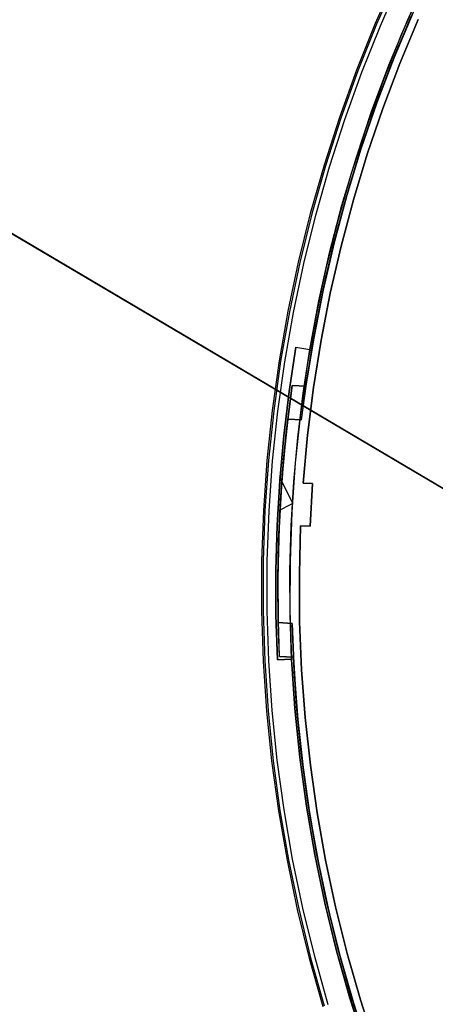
# Model space of a CAD drawing. Header units: millimetres. Extents: x 10802 to 11966, y -167 to 850.
# Tile 6 of 182: x 11204 to 11248, y 439 to 543. Entities that reach past the tile are written whole.
import ezdxf

# ---------------------------------------------------------------- set-up
doc = ezdxf.new("R2010")
doc.units = ezdxf.units.MM
for name, color, linetype in [('1', 7, 'Continuous'), ('color', 7, 'Continuous'), ('luz', 7, 'Continuous')]:
    doc.layers.add(name, color=color, linetype=linetype)

msp = doc.modelspace()

# ---------------------------------------------------------------- linework, layer by layer
at = {"layer": '1', "color": 29, "true_color": 0x4d342b}
for p, q in [((10812.01, 751, 61.8), (11297.55, 464.5, 61.8)), ((11260.63, 486.28, 65.03), (11036.32, 618.64, 63.36)), ((11260.91, 486.11, 59.02), (11036.46, 618.56, 57.45))]:
    msp.add_line(p, q, dxfattribs=at)
at = {"layer": 'color', "color": 254, "true_color": 0xcad1ee}
for p, q in [((11245, 542.62, -39.64), (11247.14, 547.34, -39.64)), ((11245, 542.62, -42.24), (11247.14, 547.34, -42.24)), ((11243.69, 547.05, -44.84), (11241.56, 542.22, -44.84)), ((11243.69, 547.05, -20.5), (11241.56, 542.22, -20.5)), ((11243.69, 547.05, -32.67), (11241.56, 542.22, -32.67)), ((11243.84, 546.98, -19.95), (11241.71, 542.15, -19.95)), ((11242.12, 541.98, -19.58), (11244.24, 546.79, -19.58)), ((11246.41, 545.79, -44.84), (11244.32, 541.05, -44.84)), ((11241.56, 542.22, -44.84), (11239.59, 537.31, -44.84)), ((11241.56, 542.22, -20.5), (11239.59, 537.31, -20.5)), ((11241.56, 542.22, -32.67), (11239.59, 537.31, -32.67)), ((11241.71, 542.15, -19.95), (11239.75, 537.25, -19.95)), ((11240.16, 537.1, -19.58), (11242.12, 541.98, -19.58)), ((11243.01, 537.84, -39.64), (11245, 542.62, -39.64)), ((11243.01, 537.84, -42.24), (11245, 542.62, -42.24)), ((11246.1, 542.66, -20.31), (11244.16, 538.01, -20.31)), ((11246.1, 542.66, -39.64), (11244.16, 538.01, -39.64)), ((11244.16, 538.01, -29.97), (11246.1, 542.66, -29.97)), ((11244.32, 541.05, -44.84), (11242.4, 536.24, -44.84)), ((11241.2, 532.98, -39.64), (11243.01, 537.84, -39.64)), ((11241.2, 532.98, -42.24), (11243.01, 537.84, -42.24)), ((11244.16, 538.01, -20.31), (11242.37, 533.28, -20.31)), ((11244.16, 538.01, -39.64), (11242.37, 533.28, -39.64)), ((11242.37, 533.28, -29.97), (11244.16, 538.01, -29.97)), ((11239.59, 537.31, -44.84), (11237.8, 532.35, -44.84)), ((11239.59, 537.31, -20.5), (11237.8, 532.35, -20.5)), ((11239.59, 537.31, -32.67), (11237.8, 532.35, -32.67)), ((11239.75, 537.25, -19.95), (11237.95, 532.29, -19.95)), ((11238.37, 532.15, -19.58), (11240.16, 537.1, -19.58)), ((11242.4, 536.24, -44.84), (11240.64, 531.37, -44.84)), ((11239.55, 528.07, -39.64), (11241.2, 532.98, -39.64)), ((11239.55, 528.07, -42.24), (11241.2, 532.98, -42.24)), ((11242.37, 533.28, -20.31), (11240.74, 528.5, -20.31)), ((11242.37, 533.28, -39.64), (11240.74, 528.5, -39.64)), ((11240.74, 528.5, -29.97), (11242.37, 533.28, -29.97)), ((11237.8, 532.35, -44.84), (11236.18, 527.32, -44.84)), ((11237.8, 532.35, -20.5), (11236.18, 527.32, -20.5)), ((11237.8, 532.35, -32.67), (11236.18, 527.32, -32.67)), ((11237.95, 532.29, -19.95), (11236.33, 527.27, -19.95)), ((11236.76, 527.14, -19.58), (11238.37, 532.15, -19.58)), ((11240.64, 531.37, -44.84), (11239.05, 526.45, -44.84)), ((11240.74, 528.5, -20.31), (11239.27, 523.67, -20.31)), ((11240.74, 528.5, -39.64), (11239.27, 523.67, -39.64)), ((11239.27, 523.67, -29.97), (11240.74, 528.5, -29.97)), ((11238.07, 523.11, -39.64), (11239.55, 528.07, -39.64)), ((11238.07, 523.11, -42.24), (11239.55, 528.07, -42.24)), ((11236.18, 527.32, -44.84), (11234.73, 522.24, -44.84)), ((11236.18, 527.32, -20.5), (11234.73, 522.24, -20.5)), ((11236.18, 527.32, -32.67), (11234.73, 522.24, -32.67)), ((11236.33, 527.27, -19.95), (11234.89, 522.2, -19.95)), ((11235.32, 522.08, -19.58), (11236.76, 527.14, -19.58)), ((11239.05, 526.45, -44.84), (11237.63, 521.47, -44.84)), ((11239.27, 523.67, -20.31), (11237.97, 518.79, -20.31)), ((11239.27, 523.67, -39.64), (11237.97, 518.79, -39.64)), ((11237.97, 518.79, -29.97), (11239.27, 523.67, -29.97)), ((11234.73, 522.24, -44.84), (11233.46, 517.11, -44.84)), ((11234.73, 522.24, -20.5), (11233.46, 517.11, -20.5)), ((11234.73, 522.24, -32.67), (11233.46, 517.11, -32.67)), ((11236.77, 518.09, -39.64), (11238.07, 523.11, -39.64)), ((11236.77, 518.09, -42.24), (11238.07, 523.11, -42.24)), ((11234.89, 522.2, -19.95), (11233.62, 517.08, -19.95)), ((11234.05, 516.98, -19.58), (11235.32, 522.08, -19.58)), ((11237.63, 521.47, -44.84), (11236.38, 516.44, -44.84)), ((11235.64, 513.04, -39.64), (11236.77, 518.09, -39.64)), ((11235.64, 513.04, -42.24), (11236.77, 518.09, -42.24)), ((11237.97, 518.79, -20.31), (11236.83, 513.87, -20.31)), ((11237.97, 518.79, -39.64), (11236.83, 513.87, -39.64)), ((11236.83, 513.87, -29.97), (11237.97, 518.79, -29.97)), ((11233.46, 517.11, -44.84), (11232.36, 511.95, -44.84)), ((11233.46, 517.11, -20.5), (11232.36, 511.95, -20.5)), ((11233.46, 517.11, -32.67), (11232.36, 511.95, -32.67)), ((11233.62, 517.08, -19.95), (11232.53, 511.91, -19.95)), ((11232.96, 511.83, -19.58), (11234.05, 516.98, -19.58)), ((11236.38, 516.44, -44.84), (11235.31, 511.37, -44.84)), ((11234.68, 507.94, -39.64), (11235.64, 513.04, -39.64)), ((11234.68, 507.94, -42.24), (11235.64, 513.04, -42.24)), ((11236.83, 513.87, -20.31), (11235.87, 508.91, -20.31)), ((11236.83, 513.87, -39.64), (11235.87, 508.91, -39.64)), ((11235.87, 508.91, -29.97), (11236.83, 513.87, -29.97)), ((11232.36, 511.95, -44.84), (11231.45, 506.74, -44.84)), ((11232.36, 511.95, -20.5), (11231.45, 506.74, -20.5)), ((11232.36, 511.95, -32.67), (11231.45, 506.74, -32.67)), ((11232.53, 511.91, -19.95), (11231.61, 506.72, -19.95)), ((11232.05, 506.65, -19.58), (11232.96, 511.83, -19.58)), ((11235.31, 511.37, -44.84), (11234.41, 506.28, -44.84)), ((11235.87, 508.91, -20.31), (11235.07, 503.92, -20.31)), ((11235.87, 508.91, -39.64), (11235.07, 503.92, -39.64)), ((11235.07, 503.92, -29.97), (11235.87, 508.91, -29.97)), ((11232.5, 503.52, -39.64), (11233.22, 508.19, -39.64)), ((11233.22, 508.19, -43.14), (11232.5, 503.52, -43.14)), ((11232.5, 503.52, -41.39), (11233.22, 508.19, -41.39)), ((11233.22, 508.19, -39.64), (11233.22, 508.19, -43.14)), ((11233.22, 508.19, -43.14), (11234.68, 507.94, -43.14)), ((11233.22, 508.19, -39.64), (11234.68, 507.94, -39.64)), ((11233.22, 508.19, -41.39), (11234.68, 507.94, -41.39)), ((11233.95, 508.07, -43.14), (11233.95, 508.07, -39.64)), ((11233.97, 503.32, -43.14), (11234.68, 507.94, -43.14)), ((11234.68, 507.94, -43.14), (11234.68, 507.94, -39.64)), ((11231.45, 506.74, -44.84), (11230.71, 501.51, -44.84)), ((11231.45, 506.74, -20.5), (11230.71, 501.51, -20.5)), ((11231.45, 506.74, -32.67), (11230.71, 501.51, -32.67)), ((11231.61, 506.72, -19.95), (11230.88, 501.49, -19.95)), ((11231.32, 501.44, -19.58), (11232.05, 506.65, -19.58)), ((11234.41, 506.28, -44.84), (11233.69, 501.15, -44.84)), ((11235.07, 503.92, -20.31), (11234.44, 498.91, -20.31)), ((11235.07, 503.92, -39.64), (11234.44, 498.91, -39.64)), ((11234.44, 498.91, -29.97), (11235.07, 503.92, -29.97)), ((11231.93, 498.84, -39.64), (11232.5, 503.52, -39.64)), ((11232.5, 503.52, -43.14), (11231.93, 498.84, -43.14)), ((11231.93, 498.84, -41.39), (11232.5, 503.52, -41.39)), ((11233.41, 498.68, -43.14), (11233.97, 503.32, -43.14)), ((11230.71, 501.51, -44.84), (11230.16, 496.26, -44.84)), ((11230.71, 501.51, -20.5), (11230.16, 496.26, -20.5)), ((11230.71, 501.51, -32.67), (11230.16, 496.26, -32.67)), ((11230.88, 501.49, -19.95), (11230.32, 496.25, -19.95)), ((11230.76, 496.21, -19.58), (11231.32, 501.44, -19.58)), ((11233.69, 501.15, -44.84), (11233.15, 496, -44.84)), ((11231.51, 494.14, -39.64), (11231.93, 498.84, -39.64)), ((11231.93, 498.84, -43.14), (11231.51, 494.14, -43.14)), ((11231.51, 494.14, -41.39), (11231.93, 498.84, -41.39)), ((11232.99, 494.03, -43.14), (11233.41, 498.68, -43.14)), ((11234.44, 498.91, -20.31), (11233.98, 493.88, -20.31)), ((11234.44, 498.91, -39.64), (11233.98, 493.88, -39.64)), ((11233.98, 493.88, -29.97), (11234.44, 498.91, -29.97)), ((11230.16, 496.26, -44.84), (11229.79, 490.99, -44.84)), ((11230.16, 496.26, -20.5), (11229.79, 490.99, -20.5)), ((11230.16, 496.26, -32.67), (11229.79, 490.99, -32.67)), ((11230.32, 496.25, -19.95), (11229.95, 490.98, -19.95)), ((11230.39, 490.96, -19.58), (11230.76, 496.21, -19.58)), ((11233.15, 496, -44.84), (11232.78, 490.83, -44.84)), ((11232.84, 491.88, -43.14), (11231.53, 494.49, -43.14)), ((11231.23, 489.42, -39.64), (11231.51, 494.14, -39.64)), ((11231.51, 494.14, -43.14), (11231.23, 489.42, -43.14)), ((11231.23, 489.42, -41.39), (11231.51, 494.14, -41.39)), ((11232.71, 489.36, -43.14), (11232.99, 494.03, -43.14)), ((11233.98, 493.88, -20.31), (11234.98, 493.82, -19.88)), ((11233.98, 493.88, -39.64), (11233.98, 493.88, -20.31)), ((11233.98, 493.88, -39.64), (11234.98, 493.82, -39.64)), ((11234.98, 493.82, -29.76), (11233.98, 493.88, -29.76)), ((11234.48, 493.85, -39.64), (11234.48, 493.85, -20.09)), ((11234.98, 493.82, -19.88), (11234.71, 489.33, -19.88)), ((11234.98, 493.82, -39.64), (11234.71, 489.33, -39.64)), ((11234.71, 489.33, -29.76), (11234.98, 493.82, -29.76)), ((11234.98, 493.82, -19.88), (11234.98, 493.82, -39.64)), ((11232.83, 491.69, -43.14), (11231.3, 490.92, -43.14)), ((11231.35, 491.78, -39.64), (11231.35, 491.78, -43.14)), ((11234.83, 491.58, -19.88), (11234.83, 491.58, -39.64)), ((11229.79, 490.99, -44.84), (11229.6, 485.71, -44.84)), ((11229.79, 490.99, -20.5), (11229.6, 485.71, -20.5)), ((11229.79, 490.99, -32.67), (11229.6, 485.71, -32.67)), ((11229.95, 490.98, -19.95), (11229.76, 485.71, -19.95)), ((11230.2, 485.7, -19.58), (11230.39, 490.96, -19.58)), ((11232.78, 490.83, -44.84), (11232.6, 485.66, -44.84)), ((11231.1, 484.7, -39.64), (11231.23, 489.42, -39.64)), ((11231.23, 489.42, -43.14), (11231.1, 484.7, -43.14)), ((11231.1, 484.7, -41.39), (11231.23, 489.42, -41.39)), ((11232.58, 484.69, -43.14), (11232.71, 489.36, -43.14)), ((11233.58, 484.34, -20.31), (11233.71, 489.39, -20.31)), ((11233.71, 489.39, -39.64), (11233.58, 484.34, -39.64)), ((11233.58, 484.34, -29.97), (11233.71, 489.39, -29.97)), ((11233.71, 489.39, -20.31), (11233.71, 489.39, -39.64)), ((11234.71, 489.33, -19.88), (11233.71, 489.39, -20.31)), ((11234.71, 489.33, -39.64), (11233.71, 489.39, -39.64)), ((11233.71, 489.39, -29.76), (11234.71, 489.33, -29.76)), ((11234.21, 489.36, -39.64), (11234.21, 489.36, -20.09)), ((11234.71, 489.33, -39.64), (11234.71, 489.33, -19.88)), ((11229.6, 485.71, -44.84), (11229.59, 480.43, -44.84)), ((11229.6, 485.71, -20.5), (11229.59, 480.43, -20.5)), ((11229.6, 485.71, -32.67), (11229.59, 480.43, -32.67)), ((11229.76, 485.71, -19.95), (11229.75, 480.43, -19.95)), ((11230.2, 480.44, -19.58), (11230.2, 485.7, -19.58)), ((11232.6, 485.66, -44.84), (11232.59, 480.48, -44.84)), ((11231.11, 479.98, -39.64), (11231.1, 484.7, -39.64)), ((11231.1, 484.7, -43.14), (11231.11, 479.98, -43.14)), ((11231.11, 479.98, -41.39), (11231.1, 484.7, -41.39)), ((11232.6, 480.01, -43.14), (11232.58, 484.69, -43.14)), ((11233.61, 479.29, -20.31), (11233.58, 484.34, -20.31)), ((11233.58, 484.34, -39.64), (11233.61, 479.29, -39.64)), ((11233.61, 479.29, -29.97), (11233.58, 484.34, -29.97)), ((11229.59, 480.43, -44.84), (11229.76, 475.15, -44.84)), ((11229.59, 480.43, -20.5), (11229.76, 475.15, -20.5)), ((11229.59, 480.43, -32.67), (11229.76, 475.15, -32.67)), ((11229.75, 480.43, -19.95), (11229.93, 475.16, -19.95)), ((11230.37, 475.18, -19.58), (11230.2, 480.44, -19.58)), ((11231.28, 475.27, -39.64), (11231.11, 479.98, -39.64)), ((11231.11, 479.98, -43.14), (11231.28, 475.27, -43.14)), ((11231.28, 475.27, -41.39), (11231.11, 479.98, -41.39)), ((11232.59, 480.48, -44.84), (11232.76, 475.3, -44.84)), ((11232.76, 475.34, -43.14), (11232.6, 480.01, -43.14)), ((11233.82, 474.24, -20.31), (11233.61, 479.29, -20.31)), ((11233.61, 479.29, -39.64), (11233.82, 474.24, -39.64)), ((11233.82, 474.24, -29.97), (11233.61, 479.29, -29.97)), ((11229.76, 475.15, -44.84), (11230.12, 469.88, -44.84)), ((11229.76, 475.15, -20.5), (11230.12, 469.88, -20.5)), ((11229.76, 475.15, -32.67), (11230.12, 469.88, -32.67)), ((11229.93, 475.16, -19.95), (11230.29, 469.9, -19.95)), ((11230.73, 469.93, -19.58), (11230.37, 475.18, -19.58)), ((11232.76, 475.34, -39.64), (11231.28, 475.27, -39.64)), ((11232.76, 475.34, -43.14), (11231.28, 475.27, -43.14)), ((11231.28, 475.27, -41.39), (11232.76, 475.34, -41.39)), ((11231.28, 475.27, -43.14), (11231.28, 475.27, -39.64)), ((11232.02, 475.3, -43.14), (11232.02, 475.3, -39.64)), ((11232.76, 475.34, -39.64), (11232.76, 475.34, -43.14)), ((11233.11, 470.17, -39.64), (11232.76, 475.34, -39.64)), ((11233.11, 470.17, -42.24), (11232.76, 475.34, -42.24)), ((11232.76, 475.3, -44.84), (11233.11, 470.14, -44.84)), ((11234.2, 469.2, -20.31), (11233.82, 474.24, -20.31)), ((11233.82, 474.24, -39.64), (11234.2, 469.2, -39.64)), ((11234.2, 469.2, -29.97), (11233.82, 474.24, -29.97)), ((11230.12, 469.88, -44.84), (11230.66, 464.63, -44.84)), ((11230.12, 469.88, -20.5), (11230.66, 464.63, -20.5)), ((11230.12, 469.88, -32.67), (11230.66, 464.63, -32.67)), ((11230.29, 469.9, -19.95), (11230.82, 464.65, -19.95)), ((11231.26, 464.7, -19.58), (11230.73, 469.93, -19.58)), ((11233.63, 465.02, -39.64), (11233.11, 470.17, -39.64)), ((11233.63, 465.02, -42.24), (11233.11, 470.17, -42.24)), ((11233.11, 470.14, -44.84), (11233.64, 464.99, -44.84)), ((11234.74, 464.18, -20.31), (11234.2, 469.2, -20.31)), ((11234.2, 469.2, -39.64), (11234.74, 464.18, -39.64)), ((11234.74, 464.18, -29.97), (11234.2, 469.2, -29.97)), ((11230.66, 464.63, -44.84), (11231.38, 459.4, -44.84)), ((11230.66, 464.63, -20.5), (11231.38, 459.4, -20.5)), ((11230.66, 464.63, -32.67), (11231.38, 459.4, -32.67)), ((11230.82, 464.65, -19.95), (11231.54, 459.42, -19.95)), ((11231.98, 459.49, -19.58), (11231.26, 464.7, -19.58)), ((11234.34, 459.88, -39.64), (11233.63, 465.02, -39.64)), ((11234.34, 459.88, -42.24), (11233.63, 465.02, -42.24)), ((11233.64, 464.99, -44.84), (11234.34, 459.86, -44.84)), ((11235.46, 459.18, -20.31), (11234.74, 464.18, -20.31)), ((11234.74, 464.18, -39.64), (11235.46, 459.18, -39.64)), ((11235.46, 459.18, -29.97), (11234.74, 464.18, -29.97)), ((11231.38, 459.4, -44.84), (11232.28, 454.19, -44.84)), ((11231.38, 459.4, -20.5), (11232.28, 454.19, -20.5)), ((11231.38, 459.4, -32.67), (11232.28, 454.19, -32.67)), ((11231.54, 459.42, -19.95), (11232.44, 454.22, -19.95)), ((11232.87, 454.31, -19.58), (11231.98, 459.49, -19.58)), ((11235.22, 454.78, -39.64), (11234.34, 459.88, -39.64)), ((11235.22, 454.78, -42.24), (11234.34, 459.88, -42.24)), ((11234.34, 459.86, -44.84), (11235.22, 454.75, -44.84)), ((11236.35, 454.21, -20.31), (11235.46, 459.18, -20.31)), ((11235.46, 459.18, -39.64), (11236.35, 454.21, -39.64)), ((11236.35, 454.21, -29.97), (11235.46, 459.18, -29.97)), ((11232.28, 454.19, -44.84), (11233.36, 449.02, -44.84)), ((11232.28, 454.19, -20.5), (11233.36, 449.02, -20.5)), ((11232.28, 454.19, -32.67), (11233.36, 449.02, -32.67)), ((11232.44, 454.22, -19.95), (11233.52, 449.06, -19.95)), ((11233.95, 449.16, -19.58), (11232.87, 454.31, -19.58)), ((11236.28, 449.71, -39.64), (11235.22, 454.78, -39.64)), ((11236.28, 449.71, -42.24), (11235.22, 454.78, -42.24)), ((11235.22, 454.75, -44.84), (11236.28, 449.68, -44.84)), ((11237.4, 449.27, -20.31), (11236.35, 454.21, -20.31)), ((11236.35, 454.21, -39.64), (11237.4, 449.27, -39.64)), ((11237.4, 449.27, -29.97), (11236.35, 454.21, -29.97)), ((11237.51, 444.67, -39.64), (11236.28, 449.71, -39.64)), ((11237.51, 444.67, -42.24), (11236.28, 449.71, -42.24)), ((11236.28, 449.68, -44.84), (11237.51, 444.66, -44.84)), ((11233.36, 449.02, -44.84), (11234.61, 443.89, -44.84)), ((11233.36, 449.02, -20.5), (11234.61, 443.89, -20.5)), ((11233.36, 449.02, -32.67), (11234.61, 443.89, -32.67)), ((11233.52, 449.06, -19.95), (11234.77, 443.93, -19.95)), ((11235.2, 444.05, -19.58), (11233.95, 449.16, -19.58)), ((11238.62, 444.37, -20.31), (11237.4, 449.27, -20.31)), ((11237.4, 449.27, -39.64), (11238.62, 444.37, -39.64)), ((11238.62, 444.37, -29.97), (11237.4, 449.27, -29.97)), ((11238.91, 439.69, -39.64), (11237.51, 444.67, -39.64)), ((11238.91, 439.69, -42.24), (11237.51, 444.67, -42.24)), ((11237.51, 444.66, -44.84), (11238.92, 439.67, -44.84)), ((11234.61, 443.89, -44.84), (11236.04, 438.81, -44.84)), ((11234.61, 443.89, -20.5), (11236.04, 438.81, -20.5)), ((11234.61, 443.89, -32.67), (11236.04, 438.81, -32.67)), ((11234.77, 443.93, -19.95), (11236.2, 438.86, -19.95)), ((11236.63, 438.98, -19.58), (11235.2, 444.05, -19.58)), ((11240.01, 439.51, -20.31), (11238.62, 444.37, -20.31)), ((11238.62, 444.37, -39.64), (11240.01, 439.51, -39.64)), ((11240.01, 439.51, -29.97), (11238.62, 444.37, -29.97)), ((11240.49, 434.75, -39.64), (11238.91, 439.69, -39.64)), ((11240.49, 434.75, -42.24), (11238.91, 439.69, -42.24)), ((11238.92, 439.67, -44.84), (11240.49, 434.74, -44.84)), ((11241.56, 434.71, -20.31), (11240.01, 439.51, -20.31)), ((11240.01, 439.51, -39.64), (11241.56, 434.71, -39.64)), ((11241.56, 434.71, -29.97), (11240.01, 439.51, -29.97))]:
    msp.add_line(p, q, dxfattribs=at)
at = {"layer": 'luz', "color": 254, "true_color": 0xcad1ee}
for p, q in [((11243.97, 539.69, -43.09), (11245.98, 544.35, -43.09)), ((11243.97, 539.69, -42.34), (11245.98, 544.35, -42.34)), ((11243.4, 538.28, -40.09), (11245.36, 542.96, -40.09)), ((11245.36, 542.96, -40.84), (11243.4, 538.28, -40.84)), ((11243.56, 538.67, -41.59), (11245.56, 543.4, -41.59)), ((11245.56, 543.4, -41.59), (11243.56, 538.67, -41.59)), ((11242.13, 534.97, -43.09), (11243.97, 539.69, -43.09)), ((11242.13, 534.97, -42.34), (11243.97, 539.69, -42.34)), ((11241.61, 533.54, -40.09), (11243.4, 538.28, -40.09)), ((11243.4, 538.28, -40.84), (11241.61, 533.54, -40.84)), ((11241.73, 533.88, -41.59), (11243.56, 538.67, -41.59)), ((11243.56, 538.67, -41.59), (11241.73, 533.88, -41.59)), ((11240.45, 530.18, -43.09), (11242.13, 534.97, -43.09)), ((11240.45, 530.18, -42.34), (11242.13, 534.97, -42.34)), ((11240.07, 529.03, -41.59), (11241.73, 533.88, -41.59)), ((11241.73, 533.88, -41.59), (11240.07, 529.03, -41.59)), ((11239.97, 528.74, -40.09), (11241.61, 533.54, -40.09)), ((11241.61, 533.54, -40.84), (11239.97, 528.74, -40.84)), ((11238.92, 525.35, -43.09), (11240.45, 530.18, -43.09)), ((11238.92, 525.35, -42.34), (11240.45, 530.18, -42.34)), ((11238.5, 523.89, -40.09), (11239.97, 528.74, -40.09)), ((11239.97, 528.74, -40.84), (11238.5, 523.89, -40.84)), ((11238.57, 524.12, -41.59), (11240.07, 529.03, -41.59)), ((11240.07, 529.03, -41.59), (11238.57, 524.12, -41.59)), ((11237.57, 520.46, -43.09), (11238.92, 525.35, -43.09)), ((11237.57, 520.46, -42.34), (11238.92, 525.35, -42.34)), ((11237.19, 518.99, -40.09), (11238.5, 523.89, -40.09)), ((11238.5, 523.89, -40.84), (11237.19, 518.99, -40.84)), ((11237.24, 519.16, -41.59), (11238.57, 524.12, -41.59)), ((11238.57, 524.12, -41.59), (11237.24, 519.16, -41.59)), ((11236.38, 515.53, -43.09), (11237.57, 520.46, -43.09)), ((11236.38, 515.53, -42.34), (11237.57, 520.46, -42.34)), ((11236.08, 514.16, -41.59), (11237.24, 519.16, -41.59)), ((11237.24, 519.16, -41.59), (11236.08, 514.16, -41.59)), ((11236.05, 514.05, -40.09), (11237.19, 518.99, -40.09)), ((11237.19, 518.99, -40.84), (11236.05, 514.05, -40.84)), ((11235.36, 510.56, -43.09), (11236.38, 515.53, -43.09)), ((11235.36, 510.56, -42.34), (11236.38, 515.53, -42.34)), ((11235.08, 509.07, -40.09), (11236.05, 514.05, -40.09)), ((11236.05, 514.05, -40.84), (11235.08, 509.07, -40.84)), ((11235.09, 509.13, -41.59), (11236.08, 514.16, -41.59)), ((11236.08, 514.16, -41.59), (11235.09, 509.13, -41.59)), ((11234.5, 505.57, -43.09), (11235.36, 510.56, -43.09)), ((11234.5, 505.57, -42.34), (11235.36, 510.56, -42.34)), ((11234.28, 504.06, -41.59), (11235.09, 509.13, -41.59)), ((11235.09, 509.13, -41.59), (11234.28, 504.06, -41.59)), ((11234.28, 504.06, -40.09), (11235.08, 509.07, -40.09)), ((11235.08, 509.07, -40.84), (11234.28, 504.06, -40.84)), ((11233.82, 500.54, -43.09), (11234.5, 505.57, -43.09)), ((11233.82, 500.54, -42.34), (11234.5, 505.57, -42.34)), ((11232.2, 499.18, -40.09), (11232.83, 504.15, -40.09)), ((11232.83, 504.15, -40.84), (11232.2, 499.18, -40.84)), ((11232.83, 504.15, -41.59), (11232.36, 500.59, -41.59)), ((11234.28, 504.06, -41.59), (11232.83, 504.15, -41.59)), ((11232.83, 504.15, -41.59), (11232.83, 504.15, -40.09)), ((11232.83, 504.15, -40.09), (11234.28, 504.06, -40.09)), ((11234.28, 504.06, -40.84), (11232.83, 504.15, -40.84)), ((11233.55, 504.1, -41.59), (11233.55, 504.1, -40.09)), ((11233.82, 500.54, -41.59), (11234.28, 504.06, -41.59)), ((11234.28, 504.06, -41.59), (11234.28, 504.06, -40.09)), ((11231.86, 495.61, -43.09), (11232.36, 500.59, -43.09)), ((11231.86, 495.61, -42.34), (11232.36, 500.59, -42.34)), ((11231.92, 496.33, -41.59), (11232.36, 500.59, -41.59)), ((11232.36, 500.59, -41.59), (11231.92, 496.33, -41.59)), ((11232.36, 500.59, -41.59), (11233.82, 500.54, -41.59)), ((11232.36, 500.59, -43.09), (11233.82, 500.54, -43.09)), ((11232.36, 500.59, -43.09), (11232.36, 500.59, -41.59)), ((11233.82, 500.54, -42.34), (11232.36, 500.59, -42.34)), ((11233.09, 500.57, -43.09), (11233.09, 500.57, -41.59)), ((11233.82, 500.54, -43.09), (11233.82, 500.54, -41.59)), ((11231.75, 494.2, -40.09), (11232.2, 499.18, -40.09)), ((11232.2, 499.18, -40.84), (11231.75, 494.2, -40.84)), ((11231.6, 492.05, -41.59), (11231.92, 496.33, -41.59)), ((11231.92, 496.33, -41.59), (11231.6, 492.05, -41.59)), ((11231.52, 490.62, -43.09), (11231.86, 495.61, -43.09)), ((11231.52, 490.62, -42.34), (11231.86, 495.61, -42.34)), ((11231.45, 489.2, -40.09), (11231.75, 494.2, -40.09)), ((11231.75, 494.2, -40.84), (11231.45, 489.2, -40.84)), ((11231.4, 487.77, -41.59), (11231.6, 492.05, -41.59)), ((11231.6, 492.05, -41.59), (11231.4, 487.77, -41.59)), ((11231.58, 491.7, -41.59), (11231.58, 491.7, -40.09)), ((11231.35, 485.62, -43.09), (11231.52, 490.62, -43.09)), ((11231.35, 485.62, -42.34), (11231.52, 490.62, -42.34)), ((11231.33, 484.2, -40.09), (11231.45, 489.2, -40.09)), ((11231.45, 489.2, -40.84), (11231.33, 484.2, -40.84)), ((11231.41, 488.12, -41.59), (11231.41, 488.12, -43.09)), ((11231.32, 483.48, -41.59), (11231.4, 487.77, -41.59)), ((11231.4, 487.77, -41.59), (11231.32, 483.48, -41.59)), ((11231.34, 480.61, -43.09), (11231.35, 485.62, -43.09)), ((11231.34, 480.61, -42.34), (11231.35, 485.62, -42.34)), ((11231.36, 479.19, -40.09), (11231.33, 484.2, -40.09)), ((11231.33, 484.2, -40.84), (11231.36, 479.19, -40.84)), ((11231.36, 479.19, -41.59), (11231.32, 483.48, -41.59)), ((11231.32, 483.48, -41.59), (11231.36, 479.19, -41.59)), ((11231.49, 475.61, -43.09), (11231.34, 480.61, -43.09)), ((11231.49, 475.61, -42.34), (11231.34, 480.61, -42.34)), ((11231.49, 475.61, -41.59), (11231.36, 479.19, -41.59)), ((11231.36, 479.19, -41.59), (11231.36, 479.19, -40.09)), ((11231.36, 479.19, -41.59), (11232.82, 479.1, -41.59)), ((11232.82, 479.1, -40.09), (11231.36, 479.19, -40.09)), ((11231.36, 479.19, -40.84), (11232.82, 479.1, -40.84)), ((11232.09, 479.15, -41.59), (11232.09, 479.15, -40.09)), ((11233.03, 474.04, -40.09), (11232.82, 479.1, -40.09)), ((11232.82, 479.1, -40.09), (11232.82, 479.1, -41.59)), ((11232.82, 479.1, -41.59), (11232.95, 475.56, -41.59)), ((11232.82, 479.1, -40.84), (11233.03, 474.04, -40.84)), ((11231.49, 475.61, -43.09), (11231.49, 475.61, -41.59)), ((11232.95, 475.56, -41.59), (11231.49, 475.61, -41.59)), ((11232.95, 475.56, -43.09), (11231.49, 475.61, -43.09)), ((11231.49, 475.61, -42.34), (11232.95, 475.56, -42.34)), ((11232.22, 475.58, -43.09), (11232.22, 475.58, -41.59)), ((11232.95, 475.56, -43.09), (11232.95, 475.56, -41.59)), ((11233.28, 470.5, -43.09), (11232.95, 475.56, -43.09)), ((11233.29, 470.37, -41.59), (11232.95, 475.56, -41.59)), ((11233.28, 470.5, -42.34), (11232.95, 475.56, -42.34)), ((11232.95, 475.56, -41.59), (11233.29, 470.37, -41.59)), ((11233.41, 468.98, -40.09), (11233.03, 474.04, -40.09)), ((11233.03, 474.04, -40.84), (11233.41, 468.98, -40.84)), ((11233.78, 465.45, -43.09), (11233.28, 470.5, -43.09)), ((11233.78, 465.45, -42.34), (11233.28, 470.5, -42.34)), ((11233.81, 465.2, -41.59), (11233.29, 470.37, -41.59)), ((11233.29, 470.37, -41.59), (11233.81, 465.2, -41.59)), ((11233.97, 463.94, -40.09), (11233.41, 468.98, -40.09)), ((11233.41, 468.98, -40.84), (11233.97, 463.94, -40.84)), ((11234.46, 460.43, -43.09), (11233.78, 465.45, -43.09)), ((11234.46, 460.43, -42.34), (11233.78, 465.45, -42.34)), ((11234.51, 460.05, -41.59), (11233.81, 465.2, -41.59)), ((11233.81, 465.2, -41.59), (11234.51, 460.05, -41.59)), ((11234.69, 458.92, -40.09), (11233.97, 463.94, -40.09)), ((11233.97, 463.94, -40.84), (11234.69, 458.92, -40.84)), ((11235.3, 455.43, -43.09), (11234.46, 460.43, -43.09)), ((11235.3, 455.43, -42.34), (11234.46, 460.43, -42.34)), ((11235.39, 454.93, -41.59), (11234.51, 460.05, -41.59)), ((11234.51, 460.05, -41.59), (11235.39, 454.93, -41.59)), ((11235.59, 453.93, -40.09), (11234.69, 458.92, -40.09)), ((11234.69, 458.92, -40.84), (11235.59, 453.93, -40.84)), ((11236.31, 450.46, -43.09), (11235.3, 455.43, -43.09)), ((11236.31, 450.46, -42.34), (11235.3, 455.43, -42.34)), ((11236.45, 449.84, -41.59), (11235.39, 454.93, -41.59)), ((11235.39, 454.93, -41.59), (11236.45, 449.84, -41.59)), ((11236.65, 448.98, -40.09), (11235.59, 453.93, -40.09)), ((11235.59, 453.93, -40.84), (11236.65, 448.98, -40.84)), ((11237.49, 445.53, -43.09), (11236.31, 450.46, -43.09)), ((11237.49, 445.53, -42.34), (11236.31, 450.46, -42.34)), ((11237.68, 444.79, -41.59), (11236.45, 449.84, -41.59)), ((11236.45, 449.84, -41.59), (11237.68, 444.79, -41.59)), ((11237.88, 444.06, -40.09), (11236.65, 448.98, -40.09)), ((11236.65, 448.98, -40.84), (11237.88, 444.06, -40.84)), ((11238.84, 440.64, -43.09), (11237.49, 445.53, -43.09)), ((11238.84, 440.64, -42.34), (11237.49, 445.53, -42.34)), ((11239.09, 439.79, -41.59), (11237.68, 444.79, -41.59)), ((11237.68, 444.79, -41.59), (11239.09, 439.79, -41.59)), ((11239.27, 439.18, -40.09), (11237.88, 444.06, -40.09)), ((11237.88, 444.06, -40.84), (11239.27, 439.18, -40.84)), ((11240.35, 435.8, -43.09), (11238.84, 440.64, -43.09)), ((11240.35, 435.8, -42.34), (11238.84, 440.64, -42.34)), ((11240.67, 434.84, -41.59), (11239.09, 439.79, -41.59)), ((11239.09, 439.79, -41.59), (11240.67, 434.84, -41.59)), ((11240.83, 434.36, -40.09), (11239.27, 439.18, -40.09)), ((11239.27, 439.18, -40.84), (11240.83, 434.36, -40.84))]:
    msp.add_line(p, q, dxfattribs=at)

doc.saveas('drawing.dxf')
